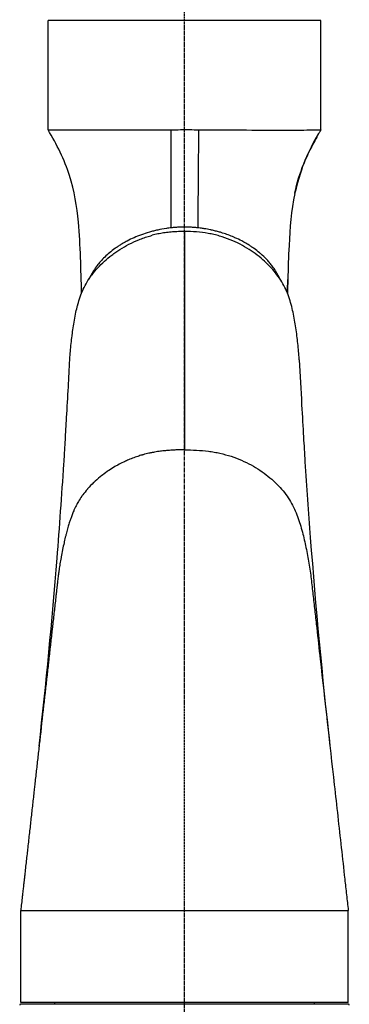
# Model space of a CAD drawing. Header units: millimetres. Extents: x 0 to 3390, y 0 to 1680.
# Tile 47 of 194: x 502 to 580, y 912 to 1146. Entities that reach past the tile are written whole.
import ezdxf

# ---------------------------------------------------------------- set-up
doc = ezdxf.new("R2010")
doc.units = ezdxf.units.MM
doc.header["$LTSCALE"] = 0.2
doc.linetypes.add('CENTER2', pattern=[1.125, 0.75, -0.125, 0.125, -0.125])
doc.layers.add('02_Center Line', color=1, linetype='CENTER2')

# ---------------------------------------------------------------- blocks, each defined once
blk = doc.blocks.new('A$C15ab5bb0')
for p, q in [((32.5, 730.9), (-32.5, 730.9)), ((-32.5, 704.84), (-32.5, 730.9)), ((-25.39, 730.9), (-25.39, 731.1)), ((25.39, 731.1), (25.39, 730.9)), ((32.5, 704.84), (32.5, 730.9)), ((0, 680.62), (-0.02, 628.62)), ((19.83, 673.69), (19.83, 673.69)), ((-39, 496.9), (-39, 518.84)), ((-33.83, 518.84), (-33.83, 518.84)), ((-33.81, 518.84), (-33.81, 518.84)), ((39, 496.9), (39, 518.84)), ((39.05, 496.5), (-39.05, 496.5)), ((39, 496.9), (-39, 496.9)), ((-31, 496.9), (-31, 496.5)), ((31, 496.5), (31, 496.9))]:
    blk.add_line(p, q)
for centre, start, end in [((-39.05, 496.3), 90, 180), ((39.05, 496.3), 0, 90)]:
    blk.add_arc(centre, 0.2, start, end)
for points, knots in [([(-32.5, 704.84), (-32.5, 704.84), (-32.5, 704.84), (-32.37, 704.84), (-31.43, 704.83), (-28.01, 704.82), (-25.56, 704.82), (-19.9, 704.82), (-16.88, 704.82), (-8.77, 704.83), (-4.7, 704.83), (-3.19, 704.87)], [-1.517151, -1.517151, -1.517151, -1.517151, -1.49201, -1.49201, -1.129122, -1.129122, -0.766223, -0.766223, -0.455816, -0.455816, -0.000041, -0.000041, -0.000041, -0.000041]), ([(-24.51, 665.97), (-24.67, 671.62), (-24.75, 677.24), (-25.61, 686.6), (-26.23, 690.35), (-28.6, 697.77), (-30.42, 701.42), (-32.5, 704.84)], [0.516598, 0.516598, 0.516598, 0.516598, 2.210005, 2.210005, 3.343184, 3.343184, 4.547615, 4.547615, 4.547615, 4.547615]), ([(-3.19, 704.87), (-2.44, 704.88), (-1.69, 704.89), (-0.94, 704.9), (-0.23, 704.91), (0.49, 704.91), (1.2, 704.91), (1.92, 704.9), (2.63, 704.89), (3.35, 704.88)], [0, 0, 0, 0, 0.344141, 0.344141, 0.344141, 0.671321, 0.671321, 0.671321, 1, 1, 1, 1]), ([(-3.16, 681.5), (-3.16, 685.25), (-3.17, 688.98), (-3.17, 692.7), (-3.17, 694.75), (-3.17, 696.8), (-3.18, 698.85), (-3.18, 700.85), (-3.18, 702.85), (-3.19, 704.85), (-3.19, 704.86), (-3.19, 704.86), (-3.19, 704.87)], [0.0000032, 0.0000032, 0.0000032, 0.0000032, 0.478758, 0.478758, 0.478758, 0.742201, 0.742201, 0.742201, 0.9992234, 0.9992234, 0.9992234, 0.9999662, 0.9999662, 0.9999662, 0.9999662]), ([(3.35, 704.88), (3.35, 704.87), (3.35, 704.86), (3.35, 704.85), (3.33, 702.85), (3.31, 700.85), (3.29, 698.85), (3.28, 696.8), (3.26, 694.76), (3.24, 692.71), (3.24, 692.69), (3.24, 692.67), (3.24, 692.65), (3.21, 688.95), (3.18, 685.24), (3.16, 681.5)], [0.0000168, 0.0000168, 0.0000168, 0.0000168, 0.0012635, 0.0012635, 0.0012635, 0.2581408, 0.2581408, 0.2581408, 0.5214631, 0.5214631, 0.5214631, 0.5237805, 0.5237805, 0.5237805, 0.9999968, 0.9999968, 0.9999968, 0.9999968]), ([(3.35, 704.88), (5, 704.83), (9.51, 704.83), (18.29, 704.81), (21.48, 704.81), (26.82, 704.81), (28.91, 704.82), (31.05, 704.82), (31.59, 704.82), (32, 704.83), (32.04, 704.83), (32.12, 704.83), (32.15, 704.83), (32.21, 704.83), (32.23, 704.83), (32.3, 704.83), (32.33, 704.83), (32.38, 704.83), (32.39, 704.83), (32.41, 704.84), (32.43, 704.84), (32.45, 704.84), (32.46, 704.84), (32.49, 704.84), (32.5, 704.84), (32.5, 704.84)], [-5.338489, -5.338489, -5.338489, -5.338489, -3.582344, -3.582344, -2.385675, -2.385675, -1.191567, -1.191567, -0.595671, -0.595671, -0.521229, -0.521229, -0.456088, -0.456088, -0.399085, -0.399085, -0.299377, -0.299377, -0.261991, -0.261991, -0.196459, -0.196459, -0.147339, -0.147339, -0.006764, -0.006764, -0.006764, -0.006764]), ([(31.62, 703.35), (31.57, 703.27), (31.53, 703.2), (31.17, 702.56), (30.85, 701.99), (29.64, 699.69), (28.82, 697.92), (27.36, 694.06), (26.31, 689.93), (26.29, 689.84)], [0.069759, 0.069759, 0.069759, 0.069759, 0.096801, 0.096801, 0.291229, 0.291229, 0.875558, 0.875558, 1.528667, 1.528667, 1.528667, 1.528667]), ([(26.25, 689.66), (25.4, 685.62), (25.09, 681.45), (24.76, 674.58), (24.68, 671.88), (24.6, 669.16)], [0, 0, 0, 0, 1.246157, 1.246157, 2.066816, 2.066816, 2.066816, 2.066816]), ([(-3.16, 681.5), (-3.55, 681.46), (-3.93, 681.41), (-5.02, 681.26), (-5.71, 681.13), (-6.73, 680.91), (-7.06, 680.83), (-7.72, 680.67), (-8.05, 680.58), (-9.67, 680.11), (-10.89, 679.67), (-12.59, 678.91), (-13.14, 678.64), (-13.82, 678.29), (-13.97, 678.2), (-14.12, 678.12)], [0, 0, 0, 0, 0.0125019, 0.0125019, 0.0356257, 0.0356257, 0.0471876, 0.0471876, 0.0587496, 0.0587496, 0.1049972, 0.1049972, 0.1281211, 0.1281211, 0.1347855, 0.1347855, 0.1347855, 0.1347855]), ([(0, 680.62), (-0.48, 680.62), (-0.96, 680.62), (-1.91, 680.58), (-2.38, 680.55), (-3.33, 680.48), (-3.8, 680.43), (-4.74, 680.32), (-5.2, 680.25), (-6.12, 680.09), (-6.58, 680), (-7.26, 679.85), (-7.49, 679.79), (-7.72, 679.73)], [0, 0, 0, 0, 0.1813753, 0.1813753, 0.3627505, 0.3627505, 0.5441258, 0.5441258, 0.7255011, 0.7255011, 0.9068763, 0.9068763, 0.999999, 0.999999, 0.999999, 0.999999]), ([(3.16, 681.5), (2.83, 681.54), (2.5, 681.57), (1.81, 681.62), (1.09, 681.66), (0, 681.67), (-1.09, 681.66), (-1.81, 681.62), (-2.5, 681.57), (-2.83, 681.54), (-3.16, 681.5)], [0.0000006, 0.0000006, 0.0000006, 0.0000006, 0.1564451, 0.1564451, 0.3279479, 0.4994466, 0.6709453, 0.8424439, 0.8424439, 0.9999994, 0.9999994, 0.9999994, 0.9999994]), ([(7.71, 679.73), (7.48, 679.79), (7.26, 679.85), (6.57, 680), (6.12, 680.09), (4.73, 680.33), (3.8, 680.44), (1.9, 680.59), (0.95, 680.62), (0, 680.62)], [0.0000009, 0.0000009, 0.0000009, 0.0000009, 0.0931674, 0.0931674, 0.274534, 0.274534, 0.637267, 0.637267, 1, 1, 1, 1]), ([(15.19, 677.5), (14.95, 677.64), (14.7, 677.79), (14.44, 677.94), (14.33, 678), (14.22, 678.06), (14.11, 678.12), (13.97, 678.21), (13.82, 678.29), (13.67, 678.37), (13.14, 678.64), (12.59, 678.91), (12.02, 679.16), (11.93, 679.2), (11.83, 679.25), (11.73, 679.29), (10.89, 679.65), (10.01, 679.98), (9.08, 680.27), (8.85, 680.35), (8.61, 680.42), (8.37, 680.49), (8.05, 680.58), (7.72, 680.67), (7.39, 680.75), (7.06, 680.84), (6.73, 680.91), (6.39, 680.99), (6.33, 681), (6.27, 681.01), (6.21, 681.02), (5.71, 681.13), (5.21, 681.22), (4.7, 681.3), (4.57, 681.32), (4.44, 681.34), (4.31, 681.36), (3.93, 681.42), (3.54, 681.46), (3.16, 681.5)], [0.7105291, 0.7105291, 0.7105291, 0.7105291, 0.7326467, 0.7326467, 0.7326467, 0.7421349, 0.7421349, 0.7421349, 0.7547644, 0.7547644, 0.7547644, 0.7989996, 0.7989996, 0.7989996, 0.8066265, 0.8066265, 0.8066265, 0.8711102, 0.8711102, 0.8711102, 0.8874702, 0.8874702, 0.8874702, 0.9095878, 0.9095878, 0.9095878, 0.9317054, 0.9317054, 0.9317054, 0.9355672, 0.9355672, 0.9355672, 0.9677889, 0.9677889, 0.9677889, 0.9759407, 0.9759407, 0.9759407, 1, 1, 1, 1]), ([(-27.33, 650.05), (-27.32, 650.1), (-27.32, 650.15), (-27.32, 650.2), (-27.29, 650.83), (-27.24, 651.45), (-27.19, 652.07), (-27.13, 652.69), (-27.07, 653.32), (-27, 653.94), (-26.93, 654.56), (-26.86, 655.18), (-26.78, 655.8), (-26.78, 655.84), (-26.77, 655.88), (-26.77, 655.92), (-26.69, 656.5), (-26.61, 657.08), (-26.53, 657.66), (-26.43, 658.28), (-26.34, 658.9), (-26.23, 659.52), (-26.12, 660.14), (-26, 660.76), (-25.86, 661.38), (-25.74, 661.92), (-25.61, 662.47), (-25.47, 663.01), (-25.45, 663.08), (-25.43, 663.15), (-25.41, 663.22), (-25.24, 663.84), (-25.06, 664.45), (-24.85, 665.06), (-24.64, 665.67), (-24.41, 666.27), (-24.13, 666.87), (-23.86, 667.46), (-23.54, 668.05), (-23.19, 668.63), (-22.95, 669.04), (-22.68, 669.44), (-22.4, 669.83), (-22.28, 670), (-22.15, 670.17), (-22.02, 670.34), (-21.6, 670.9), (-21.14, 671.44), (-20.65, 671.98), (-20.16, 672.51), (-19.63, 673.03), (-19.08, 673.54), (-18.53, 674.05), (-17.94, 674.54), (-17.33, 675.01), (-17.02, 675.25), (-16.71, 675.47), (-16.39, 675.7), (-16.06, 675.93), (-15.72, 676.16), (-15.37, 676.38), (-14.69, 676.81), (-13.97, 677.22), (-13.22, 677.61), (-12.47, 677.99), (-11.69, 678.35), (-10.88, 678.68), (-10.48, 678.84), (-10.06, 679), (-9.64, 679.14), (-9.22, 679.29), (-8.79, 679.43), (-8.36, 679.55), (-8.15, 679.61), (-7.93, 679.67), (-7.72, 679.73)], [0.6986266, 0.6986266, 0.6986266, 0.6986266, 0.6999401, 0.6999401, 0.6999401, 0.7163022, 0.7163022, 0.7163022, 0.7326625, 0.7326625, 0.7326625, 0.7490025, 0.7490025, 0.7490025, 0.75, 0.75, 0.75, 0.765332, 0.765332, 0.765332, 0.7816761, 0.7816761, 0.7816761, 0.7980296, 0.7980296, 0.7980296, 0.8125, 0.8125, 0.8125, 0.8143871, 0.8143871, 0.8143871, 0.8307548, 0.8307548, 0.8307548, 0.8471366, 0.8471366, 0.8471366, 0.8635303, 0.8635303, 0.8635303, 0.875, 0.875, 0.875, 0.8799348, 0.8799348, 0.8799348, 0.8963732, 0.8963732, 0.8963732, 0.9128566, 0.9128566, 0.9128566, 0.9293888, 0.9293888, 0.9293888, 0.9375, 0.9375, 0.9375, 0.9459686, 0.9459686, 0.9459686, 0.9625761, 0.9625761, 0.9625761, 0.979223, 0.979223, 0.979223, 0.9875664, 0.9875664, 0.9875664, 0.995926, 0.995926, 0.995926, 1, 1, 1, 1]), ([(-14.12, 678.12), (-14.23, 678.06), (-14.59, 677.86), (-15.2, 677.5), (-15.89, 677.05), (-16.35, 676.73), (-17.03, 676.24), (-17.45, 675.91), (-18.66, 674.91), (-19.38, 674.21), (-20.29, 673.18), (-20.56, 672.86), (-20.8, 672.54)], [0.1347855, 0.1347855, 0.1347855, 0.1347855, 0.139683, 0.1512449, 0.1628068, 0.1754764, 0.1754764, 0.1997078, 0.1997078, 0.2481708, 0.2481708, 0.2693996, 0.2693996, 0.2693996, 0.2693996]), ([(27.33, 650.05), (27.32, 650.1), (27.32, 650.16), (27.28, 650.83), (27.24, 651.45), (27.13, 652.7), (27.07, 653.32), (26.93, 654.56), (26.86, 655.18), (26.7, 656.43), (26.61, 657.05), (26.43, 658.29), (26.33, 658.91), (26.12, 660.15), (26, 660.76), (25.73, 662), (25.58, 662.61), (25.24, 663.84), (25.06, 664.45), (24.64, 665.67), (24.4, 666.27), (23.86, 667.47), (23.54, 668.06), (22.84, 669.21), (22.45, 669.78), (21.6, 670.9), (21.14, 671.44), (20.15, 672.51), (19.63, 673.03), (18.53, 674.05), (17.94, 674.54), (16.7, 675.49), (16.05, 675.95), (14.68, 676.81), (13.97, 677.22), (12.47, 678), (11.69, 678.36), (10.07, 679.01), (9.22, 679.3), (8.14, 679.62), (7.93, 679.68), (7.71, 679.73)], [0.7007779, 0.7007779, 0.7007779, 0.7007779, 0.7021193, 0.7021193, 0.7184476, 0.7184476, 0.734776, 0.734776, 0.7511044, 0.7511044, 0.7674327, 0.7674327, 0.7837611, 0.7837611, 0.8000894, 0.8000894, 0.8164178, 0.8164178, 0.8327461, 0.8327461, 0.8490745, 0.8490745, 0.8654028, 0.8654028, 0.8817312, 0.8817312, 0.8980596, 0.8980596, 0.9143879, 0.9143879, 0.9307163, 0.9307163, 0.9470446, 0.9470446, 0.963373, 0.963373, 0.9797013, 0.9797013, 0.9960297, 0.9960297, 1, 1, 1, 1]), ([(22.81, 669.23), (22.75, 669.36), (22.69, 669.48), (22.63, 669.61), (22.54, 669.8), (22.44, 669.99), (22.34, 670.17), (22.24, 670.36), (22.14, 670.55), (22.03, 670.73), (21.92, 670.92), (21.8, 671.11), (21.68, 671.29), (21.46, 671.64), (21.22, 671.99), (20.96, 672.33), (20.76, 672.59), (20.55, 672.86), (20.34, 673.12), (20.23, 673.24), (20.12, 673.37), (20.01, 673.49), (19.89, 673.62), (19.77, 673.76), (19.65, 673.89), (19.17, 674.4), (18.64, 674.9), (18.07, 675.39), (18, 675.45), (17.93, 675.52), (17.86, 675.58), (17.45, 675.91), (17.03, 676.24), (16.59, 676.56), (16.47, 676.65), (16.35, 676.73), (16.23, 676.81), (16.11, 676.9), (15.99, 676.98), (15.87, 677.06), (15.65, 677.21), (15.42, 677.35), (15.19, 677.5)], [0.3474834, 0.3474834, 0.3474834, 0.3474834, 0.3628738, 0.3628738, 0.3628738, 0.3860508, 0.3860508, 0.3860508, 0.4091411, 0.4091411, 0.4091411, 0.4324048, 0.4324048, 0.4324048, 0.4757554, 0.4757554, 0.4757554, 0.5091174, 0.5091174, 0.5091174, 0.5251129, 0.5251129, 0.5251129, 0.5425107, 0.5425107, 0.5425107, 0.6093923, 0.6093923, 0.6093923, 0.617821, 0.617821, 0.617821, 0.6641751, 0.6641751, 0.6641751, 0.6763632, 0.6763632, 0.6763632, 0.6884115, 0.6884115, 0.6884115, 0.7105291, 0.7105291, 0.7105291, 0.7105291]), ([(-20.8, 672.54), (-21.12, 672.13), (-21.41, 671.71), (-21.92, 670.92), (-22.14, 670.55), (-22.44, 669.99), (-22.6, 669.68), (-22.75, 669.36), (-22.81, 669.23)], [0.26939963, 0.26939963, 0.26939963, 0.26939963, 0.2966337, 0.2966337, 0.32086516, 0.32086516, 0.33298089, 0.34102984, 0.34102984, 0.34102984, 0.34102984]), ([(-34.64, 557.99), (-32.97, 572.91), (-31.54, 587.85), (-29.75, 610.25), (-29.21, 617.74), (-28.68, 626.01), (-28.63, 626.79), (-28.51, 628.73), (-28.44, 629.85), (-28.28, 632.6), (-28.18, 634.42), (-27.94, 638.66), (-27.8, 641.17), (-27.55, 645.77), (-27.44, 647.91), (-27.33, 650.05)], [0, 0, 0, 0, 5.175979, 5.175979, 7.765187, 7.765187, 8.032616, 8.032616, 8.434307, 8.434307, 9.041159, 9.041159, 9.790002, 9.790002, 10.438831, 10.438831, 10.438831, 10.438831]), ([(27.33, 650.05), (27.52, 646.47), (27.71, 642.88), (28.05, 636.63), (28.2, 634), (28.45, 629.72), (28.57, 627.79), (29.08, 619.75), (29.5, 613.74), (31.23, 591.12), (32.78, 574.62), (34.63, 558.1)], [0, 0, 0, 0, 1.084636, 1.084636, 1.91364, 1.91364, 2.607784, 2.607784, 4.690016, 4.690016, 10.422437, 10.422437, 10.422437, 10.422437]), ([(-0.02, 628.62), (-0.5, 628.63), (-0.97, 628.62), (-1.45, 628.6), (-1.84, 628.59), (-2.22, 628.57), (-2.6, 628.54), (-2.7, 628.54), (-2.79, 628.53), (-2.88, 628.53), (-3.36, 628.5), (-3.83, 628.47), (-4.31, 628.43), (-4.59, 628.41), (-4.88, 628.38), (-5.17, 628.35), (-5.35, 628.33), (-5.54, 628.31), (-5.72, 628.28), (-6.19, 628.22), (-6.66, 628.15), (-7.12, 628.06), (-7.31, 628.03), (-7.49, 628), (-7.68, 627.96), (-7.95, 627.9), (-8.22, 627.85), (-8.49, 627.79), (-8.94, 627.69), (-9.39, 627.58), (-9.83, 627.45), (-9.92, 627.43), (-10.01, 627.4), (-10.11, 627.38), (-10.45, 627.28), (-10.79, 627.17), (-11.13, 627.06), (-11.56, 626.92), (-11.99, 626.77), (-12.4, 626.61), (-12.81, 626.45), (-13.21, 626.29), (-13.6, 626.12), (-13.93, 625.98), (-14.25, 625.83), (-14.56, 625.68), (-15.02, 625.46), (-15.46, 625.23), (-15.9, 624.99), (-16.12, 624.87), (-16.35, 624.74), (-16.57, 624.61), (-17.06, 624.32), (-17.53, 624.03), (-17.99, 623.72), (-18.13, 623.62), (-18.27, 623.53), (-18.41, 623.43), (-18.93, 623.07), (-19.42, 622.7), (-19.9, 622.32), (-19.97, 622.26), (-20.04, 622.21), (-20.1, 622.15), (-20.63, 621.72), (-21.14, 621.27), (-21.62, 620.82), (-21.63, 620.81), (-21.63, 620.8), (-21.64, 620.8), (-22.13, 620.33), (-22.59, 619.85), (-23.02, 619.37), (-23.06, 619.32), (-23.1, 619.27), (-23.14, 619.23), (-23.52, 618.78), (-23.88, 618.33), (-24.22, 617.87), (-24.3, 617.77), (-24.37, 617.66), (-24.44, 617.56), (-24.73, 617.15), (-25, 616.73), (-25.25, 616.31), (-25.35, 616.15), (-25.44, 615.99), (-25.53, 615.82), (-25.73, 615.46), (-25.91, 615.09), (-26.09, 614.72), (-26.19, 614.5), (-26.3, 614.27), (-26.39, 614.04), (-26.53, 613.72), (-26.66, 613.41), (-26.78, 613.09), (-26.89, 612.8), (-27, 612.51), (-27.1, 612.22), (-27.19, 611.96), (-27.27, 611.71), (-27.36, 611.45), (-27.47, 611.09), (-27.58, 610.74), (-27.69, 610.39), (-27.74, 610.19), (-27.8, 609.99), (-27.86, 609.79), (-27.98, 609.37), (-28.09, 608.96), (-28.19, 608.54), (-28.23, 608.4), (-28.26, 608.26), (-28.3, 608.12), (-28.42, 607.65), (-28.53, 607.17), (-28.64, 606.69), (-28.65, 606.61), (-28.67, 606.53), (-28.69, 606.45), (-28.81, 605.91), (-28.92, 605.38), (-29.03, 604.83), (-29.03, 604.82), (-29.04, 604.8), (-29.04, 604.78), (-29.15, 604.22), (-29.26, 603.65), (-29.37, 603.09), (-29.37, 603.05), (-29.38, 603.01), (-29.39, 602.97), (-29.48, 602.46), (-29.57, 601.94), (-29.66, 601.43), (-29.68, 601.32), (-29.69, 601.21), (-29.71, 601.11), (-29.78, 600.65), (-29.85, 600.2), (-29.92, 599.74), (-29.94, 599.58), (-29.97, 599.41), (-29.99, 599.24), (-30.04, 598.85), (-30.09, 598.45), (-30.14, 598.06), (-30.17, 597.83), (-30.2, 597.6), (-30.22, 597.38), (-30.26, 597.04), (-30.3, 596.71), (-30.34, 596.38), (-30.37, 596.09), (-30.4, 595.8), (-30.43, 595.51), (-30.46, 595.24), (-30.49, 594.96), (-30.52, 594.69), (-30.56, 594.34), (-30.6, 593.99), (-30.64, 593.64), (-30.66, 593.43), (-30.69, 593.22), (-30.71, 593.01), (-30.77, 592.44), (-30.84, 591.88), (-30.9, 591.32), (-30.96, 590.76), (-31.03, 590.2), (-31.09, 589.63), (-31.15, 589.07), (-31.22, 588.51), (-31.28, 587.95), (-31.34, 587.39), (-31.41, 586.83), (-31.47, 586.27), (-31.47, 586.23), (-31.48, 586.2), (-31.48, 586.16), (-31.54, 585.63), (-31.6, 585.11), (-31.66, 584.58), (-31.72, 584.02), (-31.78, 583.46), (-31.85, 582.89), (-31.91, 582.33), (-31.97, 581.77), (-32.04, 581.21), (-32.1, 580.65), (-32.16, 580.09), (-32.23, 579.52), (-32.26, 579.24), (-32.29, 578.96), (-32.32, 578.68), (-32.35, 578.4), (-32.38, 578.12), (-32.41, 577.84), (-32.48, 577.28), (-32.54, 576.72), (-32.6, 576.15), (-32.67, 575.59), (-32.73, 575.03), (-32.79, 574.47), (-32.86, 573.91), (-32.92, 573.35), (-32.98, 572.78), (-33.04, 572.22), (-33.11, 571.66), (-33.17, 571.1), (-33.23, 570.54), (-33.3, 569.98), (-33.36, 569.41), (-33.42, 568.85), (-33.49, 568.29), (-33.55, 567.73), (-33.86, 564.92), (-34.18, 562.11), (-34.49, 559.3), (-34.55, 558.74), (-34.62, 558.18), (-34.68, 557.62), (-34.74, 557.06), (-34.81, 556.49), (-34.87, 555.93), (-34.93, 555.37), (-34.99, 554.81), (-35.06, 554.25), (-35.12, 553.68), (-35.18, 553.12), (-35.25, 552.56), (-35.31, 552), (-35.37, 551.44), (-35.43, 550.88), (-35.5, 550.31), (-35.56, 549.75), (-35.62, 549.19), (-35.64, 549.05), (-35.65, 548.91), (-35.67, 548.77), (-35.72, 548.35), (-35.76, 547.93), (-35.81, 547.51), (-35.87, 546.94), (-35.94, 546.38), (-36, 545.82), (-36.06, 545.26), (-36.12, 544.7), (-36.19, 544.13), (-36.25, 543.57), (-36.31, 543.01), (-36.37, 542.45), (-36.44, 541.89), (-36.5, 541.32), (-36.56, 540.76), (-36.62, 540.2), (-36.69, 539.64), (-36.75, 539.08), (-36.81, 538.52), (-36.88, 537.95), (-36.94, 537.39), (-37.07, 536.2), (-37.2, 535), (-37.34, 533.81), (-37.39, 533.32), (-37.45, 532.83), (-37.5, 532.33), (-37.56, 531.77), (-37.63, 531.21), (-37.69, 530.65), (-37.75, 530.09), (-37.81, 529.52), (-37.88, 528.96), (-37.94, 528.4), (-38, 527.84), (-38.06, 527.28), (-38.1, 526.96), (-38.13, 526.64), (-38.17, 526.33), (-38.2, 526.08), (-38.22, 525.84), (-38.25, 525.59), (-38.29, 525.21), (-38.34, 524.84), (-38.38, 524.46), (-38.4, 524.27), (-38.42, 524.09), (-38.44, 523.91), (-38.49, 523.47), (-38.54, 523.03), (-38.59, 522.59), (-38.6, 522.47), (-38.62, 522.34), (-38.63, 522.22), (-38.69, 521.66), (-38.76, 521.1), (-38.82, 520.53), (-38.88, 519.97), (-38.94, 519.41), (-39, 518.84)], [0, 0, 0, 0, 0.007808, 0.007808, 0.007808, 0.014085, 0.014085, 0.014085, 0.015618, 0.015618, 0.015618, 0.023435, 0.023435, 0.023435, 0.028169, 0.028169, 0.028169, 0.031252, 0.031252, 0.031252, 0.039061, 0.039061, 0.039061, 0.042254, 0.042254, 0.042254, 0.046869, 0.046869, 0.046869, 0.054684, 0.054684, 0.054684, 0.056338, 0.056338, 0.056338, 0.062503, 0.062503, 0.062503, 0.070423, 0.070423, 0.070423, 0.078127, 0.078127, 0.078127, 0.084507, 0.084507, 0.084507, 0.093744, 0.093744, 0.093744, 0.098592, 0.098592, 0.098592, 0.10937, 0.10937, 0.10937, 0.112676, 0.112676, 0.112676, 0.124996, 0.124996, 0.124996, 0.126761, 0.126761, 0.126761, 0.140621, 0.140621, 0.140621, 0.140845, 0.140845, 0.140845, 0.15493, 0.15493, 0.15493, 0.156248, 0.156248, 0.156248, 0.169014, 0.169014, 0.169014, 0.171852, 0.171852, 0.171852, 0.183099, 0.183099, 0.183099, 0.187418, 0.187418, 0.187418, 0.197183, 0.197183, 0.197183, 0.203133, 0.203133, 0.203133, 0.211268, 0.211268, 0.211268, 0.218742, 0.218742, 0.218742, 0.225352, 0.225352, 0.225352, 0.234374, 0.234374, 0.234374, 0.239437, 0.239437, 0.239437, 0.249998, 0.249998, 0.249998, 0.253521, 0.253521, 0.253521, 0.26562, 0.26562, 0.26562, 0.267606, 0.267606, 0.267606, 0.281249, 0.281249, 0.281249, 0.28169, 0.28169, 0.28169, 0.295775, 0.295775, 0.295775, 0.296784, 0.296784, 0.296784, 0.309859, 0.309859, 0.309859, 0.312526, 0.312526, 0.312526, 0.323944, 0.323944, 0.323944, 0.328116, 0.328116, 0.328116, 0.338028, 0.338028, 0.338028, 0.343749, 0.343749, 0.343749, 0.352113, 0.352113, 0.352113, 0.359371, 0.359371, 0.359371, 0.366197, 0.366197, 0.366197, 0.374997, 0.374997, 0.374997, 0.380282, 0.380282, 0.380282, 0.394366, 0.394366, 0.394366, 0.408451, 0.408451, 0.408451, 0.422535, 0.422535, 0.422535, 0.43662, 0.43662, 0.43662, 0.437497, 0.437497, 0.437497, 0.450704, 0.450704, 0.450704, 0.464789, 0.464789, 0.464789, 0.478873, 0.478873, 0.478873, 0.492958, 0.492958, 0.492958, 0.499997, 0.499997, 0.499997, 0.507042, 0.507042, 0.507042, 0.521127, 0.521127, 0.521127, 0.535211, 0.535211, 0.535211, 0.549296, 0.549296, 0.549296, 0.56338, 0.56338, 0.56338, 0.577465, 0.577465, 0.577465, 0.591549, 0.591549, 0.591549, 0.661972, 0.661972, 0.661972, 0.676056, 0.676056, 0.676056, 0.690141, 0.690141, 0.690141, 0.704225, 0.704225, 0.704225, 0.71831, 0.71831, 0.71831, 0.732394, 0.732394, 0.732394, 0.746479, 0.746479, 0.746479, 0.749999, 0.749999, 0.749999, 0.760563, 0.760563, 0.760563, 0.774648, 0.774648, 0.774648, 0.788732, 0.788732, 0.788732, 0.802817, 0.802817, 0.802817, 0.816901, 0.816901, 0.816901, 0.830986, 0.830986, 0.830986, 0.84507, 0.84507, 0.84507, 0.874999, 0.874999, 0.874999, 0.887324, 0.887324, 0.887324, 0.901408, 0.901408, 0.901408, 0.915493, 0.915493, 0.915493, 0.929577, 0.929577, 0.929577, 0.9375, 0.9375, 0.9375, 0.943662, 0.943662, 0.943662, 0.953124, 0.953124, 0.953124, 0.957746, 0.957746, 0.957746, 0.96875, 0.96875, 0.96875, 0.971831, 0.971831, 0.971831, 0.985915, 0.985915, 0.985915, 1, 1, 1, 1]), ([(-0.02, 628.62), (0.94, 628.6), (1.89, 628.58), (3.8, 628.48), (4.75, 628.4), (6.16, 628.22), (6.62, 628.15), (7.54, 627.99), (8, 627.89), (9.36, 627.59), (10.24, 627.35), (11.95, 626.79), (12.78, 626.47), (14.37, 625.78), (15.14, 625.4), (16.6, 624.6), (17.3, 624.18), (18.64, 623.28), (19.28, 622.81), (20.48, 621.85), (21.06, 621.35), (22.14, 620.31), (22.65, 619.78), (23.6, 618.7), (24.03, 618.14), (24.83, 617.01), (25.19, 616.43), (25.84, 615.25), (26.13, 614.65), (26.65, 613.45), (26.88, 612.85), (27.31, 611.63), (27.5, 611.02), (27.87, 609.79), (28.03, 609.17), (28.35, 607.94), (28.5, 607.32), (28.77, 606.09), (28.9, 605.47), (29.16, 604.23), (29.28, 603.61), (29.51, 602.37), (29.61, 601.74), (29.81, 600.5), (29.91, 599.88), (30.08, 598.63), (30.16, 598.01), (30.3, 596.77), (30.37, 596.14), (30.51, 594.9), (30.58, 594.28), (30.79, 592.4), (30.93, 591.16), (31.2, 588.66), (31.35, 587.42), (31.77, 583.68), (32.04, 581.19), (33.44, 568.72), (34.56, 558.75), (36.23, 543.79), (36.78, 538.8), (37.61, 531.32), (37.89, 528.83), (38.24, 525.71), (38.31, 525.09), (38.45, 523.84), (38.52, 523.22), (38.73, 521.35), (38.87, 520.1), (39, 518.84)], [0, 0, 0, 0, 0.015625, 0.015625, 0.03125, 0.03125, 0.039062, 0.039062, 0.046875, 0.046875, 0.0625, 0.0625, 0.078125, 0.078125, 0.09375, 0.09375, 0.109375, 0.109375, 0.125, 0.125, 0.140625, 0.140625, 0.15625, 0.15625, 0.171875, 0.171875, 0.1875, 0.1875, 0.203125, 0.203125, 0.21875, 0.21875, 0.234375, 0.234375, 0.25, 0.25, 0.265625, 0.265625, 0.28125, 0.28125, 0.296875, 0.296875, 0.3125, 0.3125, 0.328125, 0.328125, 0.34375, 0.34375, 0.359375, 0.359375, 0.375, 0.375, 0.40625, 0.40625, 0.4375, 0.4375, 0.5, 0.5, 0.75, 0.75, 0.875, 0.875, 0.9375, 0.9375, 0.953125, 0.953125, 0.96875, 0.96875, 1, 1, 1, 1]), ([(-39, 518.84), (-39, 518.84), (-38.93, 518.84), (-38.81, 518.84), (-38.79, 518.84), (-38.77, 518.84), (-38.75, 518.84)], [0, 0, 0, 0, 0.03128326, 0.03128326, 0.03128326, 0.03554992, 0.03554992, 0.03554992, 0.03554992]), ([(-38.75, 518.84), (-38.74, 518.84), (-38.72, 518.84), (-38.71, 518.84), (-38.59, 518.84), (-38.43, 518.84), (-38.24, 518.84), (-38.12, 518.84), (-37.99, 518.84), (-37.85, 518.84), (-37.68, 518.84), (-37.5, 518.84), (-37.3, 518.84), (-37.05, 518.84), (-36.76, 518.84), (-36.45, 518.84), (-36.31, 518.84), (-36.17, 518.84), (-36.02, 518.84), (-35.57, 518.84), (-35.07, 518.84), (-34.52, 518.84), (-34.48, 518.84), (-34.44, 518.84), (-34.39, 518.84), (-34.09, 518.84), (-33.78, 518.84), (-33.45, 518.84), (-33.12, 518.84), (-32.78, 518.84), (-32.43, 518.84), (-32.32, 518.84), (-32.2, 518.84), (-32.09, 518.84), (-31.48, 518.84), (-30.83, 518.84), (-30.15, 518.84), (-29.83, 518.84), (-29.51, 518.84), (-29.18, 518.84), (-28.66, 518.84), (-28.13, 518.84), (-27.57, 518.84), (-27.01, 518.84), (-26.44, 518.84), (-25.84, 518.84), (-25.48, 518.84), (-25.11, 518.84), (-24.74, 518.84), (-23.9, 518.84), (-23.03, 518.84), (-22.14, 518.84), (-21.98, 518.84), (-21.82, 518.84), (-21.67, 518.84), (-21.14, 518.84), (-20.6, 518.84), (-20.05, 518.84), (-19.5, 518.84), (-18.95, 518.84), (-18.38, 518.84), (-18.29, 518.84), (-18.2, 518.84), (-18.1, 518.84), (-17.07, 518.84), (-16, 518.84), (-14.92, 518.84), (-14.55, 518.84), (-14.18, 518.84), (-13.8, 518.84), (-12.98, 518.84), (-12.15, 518.84), (-11.32, 518.84), (-10.65, 518.84), (-9.98, 518.84), (-9.3, 518.84), (-8.74, 518.84), (-8.17, 518.84), (-7.6, 518.84), (-6.63, 518.84), (-5.65, 518.84), (-4.67, 518.84), (-4.39, 518.84), (-4.1, 518.84), (-3.82, 518.84), (-2.55, 518.84), (-1.27, 518.84), (0, 518.84), (0.01, 518.84), (0.02, 518.84), (0.03, 518.84), (0.58, 518.84), (1.12, 518.84), (1.66, 518.84)], [0.0355499, 0.0355499, 0.0355499, 0.0355499, 0.0384803, 0.0384803, 0.0384803, 0.0625115, 0.0625115, 0.0625115, 0.0769607, 0.0769607, 0.0769607, 0.0937506, 0.0937506, 0.0937506, 0.115441, 0.115441, 0.115441, 0.1250077, 0.1250077, 0.1250077, 0.1539213, 0.1539213, 0.1539213, 0.1562428, 0.1562428, 0.1562428, 0.171867, 0.171867, 0.171867, 0.1874942, 0.1874942, 0.1874942, 0.1924017, 0.1924017, 0.1924017, 0.2187437, 0.2187437, 0.2187437, 0.230882, 0.230882, 0.230882, 0.2499818, 0.2499818, 0.2499818, 0.2693623, 0.2693623, 0.2693623, 0.2812257, 0.2812257, 0.2812257, 0.3078427, 0.3078427, 0.3078427, 0.3124866, 0.3124866, 0.3124866, 0.3281201, 0.3281201, 0.3281201, 0.343751, 0.343751, 0.343751, 0.346323, 0.346323, 0.346323, 0.3749999, 0.3749999, 0.3749999, 0.3848033, 0.3848033, 0.3848033, 0.4062519, 0.4062519, 0.4062519, 0.4232837, 0.4232837, 0.4232837, 0.4375027, 0.4375027, 0.4375027, 0.461764, 0.461764, 0.461764, 0.4687511, 0.4687511, 0.4687511, 0.5000003, 0.5000003, 0.5000003, 0.5002443, 0.5002443, 0.5002443, 0.5135421, 0.5135421, 0.5135421, 0.5135421]), ([(1.66, 518.84), (2.39, 518.84), (3.11, 518.84), (3.83, 518.84), (5.1, 518.84), (6.36, 518.84), (7.61, 518.84), (8.86, 518.84), (10.1, 518.84), (11.32, 518.84), (12.55, 518.84), (13.75, 518.84), (14.93, 518.84), (16.11, 518.84), (17.26, 518.84), (18.39, 518.84), (19.51, 518.84), (20.61, 518.84), (21.67, 518.84), (22.2, 518.84), (22.72, 518.84), (23.23, 518.84), (23.75, 518.84), (24.25, 518.84), (24.74, 518.84), (25.21, 518.84), (25.66, 518.84), (26.11, 518.84), (26.61, 518.84), (27.1, 518.84), (27.58, 518.84), (28.48, 518.84), (29.34, 518.84), (30.15, 518.84), (30.64, 518.84), (31.11, 518.84), (31.56, 518.84), (31.86, 518.84), (32.15, 518.84), (32.43, 518.84), (32.9, 518.84), (33.35, 518.84), (33.78, 518.84), (33.99, 518.84), (34.2, 518.84), (34.4, 518.84), (34.84, 518.84), (35.25, 518.84), (35.63, 518.84), (35.77, 518.84), (35.9, 518.84), (36.03, 518.84), (36.42, 518.84), (36.78, 518.84), (37.09, 518.84), (37.17, 518.84), (37.25, 518.84), (37.32, 518.84), (37.64, 518.84), (37.92, 518.84), (38.15, 518.84), (38.18, 518.84), (38.22, 518.84), (38.25, 518.84), (38.48, 518.84), (38.66, 518.84), (38.79, 518.84)], [0.5135421, 0.5135421, 0.5135421, 0.5135421, 0.5312495, 0.5312495, 0.5312495, 0.5624985, 0.5624985, 0.5624985, 0.5937493, 0.5937493, 0.5937493, 0.6249994, 0.6249994, 0.6249994, 0.6562496, 0.6562496, 0.6562496, 0.6874993, 0.6874993, 0.6874993, 0.7031241, 0.7031241, 0.7031241, 0.7187496, 0.7187496, 0.7187496, 0.7334636, 0.7334636, 0.7334636, 0.7499986, 0.7499986, 0.7499986, 0.7812484, 0.7812484, 0.7812484, 0.8000977, 0.8000977, 0.8000977, 0.8124994, 0.8124994, 0.8124994, 0.8334148, 0.8334148, 0.8334148, 0.8437544, 0.8437544, 0.8437544, 0.8667318, 0.8667318, 0.8667318, 0.8750099, 0.8750099, 0.8750099, 0.9000489, 0.9000489, 0.9000489, 0.9062507, 0.9062507, 0.9062507, 0.9333659, 0.9333659, 0.9333659, 0.9374907, 0.9374907, 0.9374907, 0.966683, 0.966683, 0.966683, 0.966683]), ([(38.79, 518.84), (38.79, 518.84), (38.8, 518.84), (38.81, 518.84), (38.94, 518.84), (39, 518.84), (39, 518.84)], [0.96668296, 0.96668296, 0.96668296, 0.96668296, 0.96870289, 0.96870289, 0.96870289, 1, 1, 1, 1])]:
    blk.add_open_spline(points, degree=3, knots=knots)
for points in [[(26.29, 689.84), (27.3, 694.56), (29, 698.9), (31.97, 703.95)], [(31.97, 703.95), (32, 704.01), (32.04, 704.07), (32.07, 704.13)], [(32.5, 704.84), (32.36, 704.61), (32.21, 704.37), (32.07, 704.13)], [(32.5, 704.84), (32.5, 704.84), (32.5, 704.84), (32.5, 704.84)], [(26.25, 689.66), (26.26, 689.72), (26.28, 689.78), (26.29, 689.84)], [(24.51, 665.97), (24.54, 667.04), (24.57, 668.07), (24.6, 669.08)], [(24.6, 669.08), (24.57, 668.04), (24.54, 667.01), (24.51, 665.97)], [(24.6, 669.08), (24.6, 669.1), (24.6, 669.13), (24.6, 669.16)], [(39, 518.84), (39, 518.84), (39, 518.84), (39, 518.84)]]:
    blk.add_open_spline(points, degree=3)
at = {"layer": '02_Center Line'}
blk.add_line((0, -6), (0, 881.3), dxfattribs=at)

msp = doc.modelspace()

# ---------------------------------------------------------------- block references
msp.add_blockref('A$C15ab5bb0', (540.982, 415.338))

doc.saveas('drawing.dxf')
